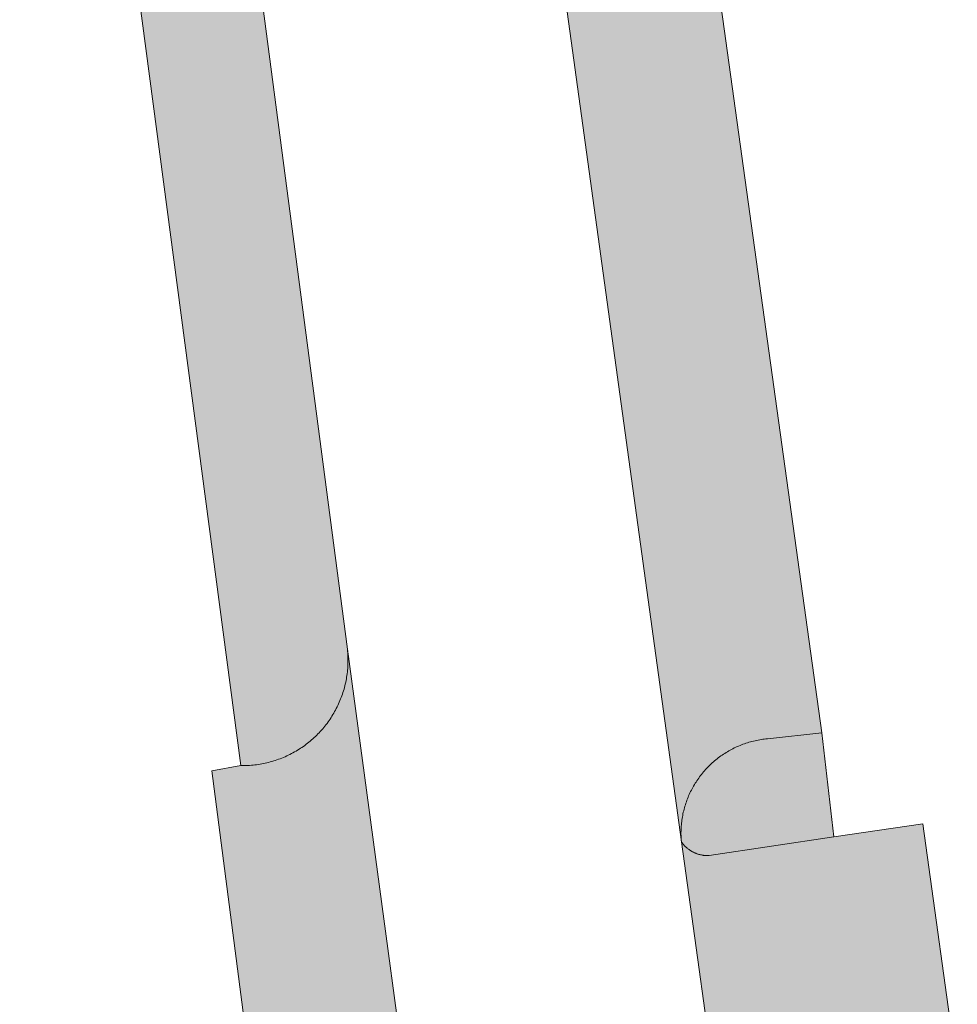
# Model space of a CAD drawing. Extents: x 97094 to 109644, y 463509 to 471969.
# Tile 173 of 256: x 102859 to 102877, y 469029 to 469048. Entities that reach past the tile are written whole.
import ezdxf

# ---------------------------------------------------------------- set-up
doc = ezdxf.new("R2010")
doc.units = 0
doc.layers.add('109 Onkruidbestrijding elementen', color=6, linetype='Continuous', lineweight=20, true_color=0xff00ff)

msp = doc.modelspace()

# ---------------------------------------------------------------- hatches: boundary and pattern name
at = {"layer": '109 Onkruidbestrijding elementen', "true_color": 0xff00ff}
for points in [[(102845.257, 469076.16), (102845.655, 469076.139), (102846.054, 469076.111), (102846.451, 469076.075), (102846.848, 469076.032), (102847.244, 469075.982), (102847.639, 469075.924), (102848.032, 469075.86), (102848.425, 469075.788), (102848.816, 469075.709), (102849.206, 469075.622), (102849.594, 469075.529), (102849.98, 469075.429), (102850.364, 469075.321), (102850.551, 469075.723), (102850.764, 469075.645), (102850.977, 469075.563), (102851.187, 469075.478), (102851.396, 469075.389), (102851.604, 469075.296), (102851.81, 469075.2), (102852.014, 469075.101), (102852.217, 469074.998), (102852.418, 469074.891), (102852.617, 469074.781), (102852.814, 469074.668), (102853.009, 469074.551), (102853.202, 469074.431), (102853.393, 469074.308), (102853.582, 469074.182), (102853.768, 469074.052), (102853.953, 469073.919), (102854.135, 469073.783), (102854.315, 469073.644), (102854.492, 469073.502), (102854.667, 469073.357), (102854.839, 469073.209), (102855.009, 469073.058), (102855.176, 469072.904), (102855.341, 469072.747), (102855.503, 469072.587), (102855.662, 469072.425), (102855.474, 469072.022), (102855.628, 469071.843), (102855.779, 469071.661), (102855.928, 469071.477), (102856.073, 469071.291), (102856.214, 469071.102), (102856.353, 469070.91), (102856.488, 469070.717), (102856.62, 469070.521), (102856.749, 469070.323), (102856.875, 469070.122), (102856.997, 469069.92), (102857.115, 469069.716), (102857.23, 469069.509), (102857.342, 469069.301), (102857.45, 469069.091), (102857.555, 469068.879), (102857.656, 469068.665), (102857.753, 469068.45), (102857.847, 469068.233), (102857.937, 469068.015), (102858.023, 469067.795), (102858.105, 469067.573), (102858.184, 469067.35), (102858.259, 469067.126), (102858.331, 469066.901), (102858.398, 469066.675), (102858.462, 469066.447), (102858.522, 469066.219), (102858.578, 469065.989), (102858.63, 469065.758), (102858.678, 469065.527), (102858.722, 469065.295), (102858.763, 469065.062), (102858.799, 469064.829), (102858.832, 469064.595), (102858.86, 469064.36), (102858.885, 469064.125), (102858.905, 469063.89), (102858.922, 469063.654), (102862.946, 469033.313), (102862.981, 469033.313), (102863.016, 469033.313), (102863.051, 469033.314), (102863.086, 469033.315), (102863.121, 469033.317), (102863.156, 469033.32), (102863.191, 469033.323), (102863.226, 469033.327), (102863.261, 469033.331), (102863.295, 469033.336), (102863.33, 469033.342), (102863.364, 469033.348), (102863.399, 469033.355), (102863.433, 469033.362), (102863.467, 469033.37), (102863.501, 469033.378), (102863.535, 469033.387), (102863.569, 469033.397), (102863.603, 469033.407), (102863.636, 469033.417), (102863.669, 469033.428), (102863.702, 469033.44), (102863.735, 469033.452), (102863.768, 469033.465), (102863.8, 469033.478), (102863.832, 469033.492), (102863.864, 469033.507), (102863.896, 469033.522), (102863.928, 469033.537), (102863.959, 469033.553), (102863.99, 469033.57), (102864.02, 469033.587), (102864.051, 469033.604), (102864.081, 469033.622), (102864.111, 469033.641), (102864.14, 469033.66), (102864.169, 469033.679), (102864.198, 469033.699), (102864.226, 469033.719), (102864.255, 469033.74), (102864.282, 469033.762), (102864.31, 469033.783), (102864.337, 469033.806), (102864.364, 469033.828), (102864.39, 469033.852), (102864.416, 469033.875), (102864.441, 469033.899), (102864.466, 469033.924), (102864.491, 469033.949), (102864.515, 469033.974), (102864.539, 469033.999), (102864.563, 469034.025), (102864.586, 469034.052), (102864.608, 469034.079), (102864.631, 469034.106), (102864.652, 469034.133), (102864.673, 469034.161), (102864.694, 469034.19), (102864.715, 469034.218), (102864.734, 469034.247), (102864.754, 469034.276), (102864.772, 469034.306), (102864.791, 469034.336), (102864.809, 469034.366), (102864.826, 469034.396), (102864.843, 469034.427), (102864.859, 469034.458), (102864.875, 469034.489), (102864.89, 469034.521), (102864.905, 469034.553), (102864.919, 469034.585), (102864.933, 469034.617), (102864.946, 469034.65), (102864.959, 469034.682), (102864.971, 469034.715), (102864.982, 469034.748), (102864.993, 469034.782), (102865.004, 469034.815), (102865.014, 469034.849), (102865.023, 469034.882), (102865.032, 469034.916), (102865.04, 469034.95), (102865.048, 469034.985), (102865.055, 469035.019), (102865.061, 469035.053), (102865.067, 469035.088), (102865.072, 469035.123), (102865.077, 469035.157), (102865.081, 469035.192), (102865.085, 469035.227), (102865.088, 469035.262), (102865.09, 469035.297), (102865.092, 469035.332), (102865.094, 469035.367), (102865.094, 469035.402), (102865.094, 469035.437), (102865.094, 469035.472), (102865.093, 469035.507), (102865.091, 469035.542), (102865.089, 469035.577), (102865.086, 469035.612), (102865.083, 469035.647), (102861.292, 469064.458), (102861.27, 469064.708), (102861.243, 469064.958), (102861.213, 469065.208), (102861.178, 469065.457), (102861.139, 469065.705), (102861.096, 469065.952), (102861.049, 469066.199), (102860.998, 469066.445), (102860.943, 469066.691), (102860.884, 469066.935), (102860.82, 469067.178), (102860.753, 469067.42), (102860.682, 469067.661), (102860.607, 469067.901), (102860.528, 469068.139), (102860.444, 469068.377), (102860.357, 469068.612), (102860.266, 469068.847), (102860.172, 469069.079), (102860.073, 469069.311), (102859.971, 469069.54), (102859.864, 469069.768), (102859.754, 469069.994), (102859.641, 469070.218), (102859.523, 469070.44), (102859.402, 469070.66), (102859.277, 469070.878), (102859.149, 469071.095), (102859.017, 469071.309), (102858.882, 469071.52), (102858.743, 469071.73), (102858.601, 469071.937), (102858.455, 469072.142), (102858.306, 469072.344), (102858.154, 469072.544), (102857.998, 469072.741), (102857.839, 469072.936), (102857.677, 469073.128), (102857.512, 469073.317), (102857.343, 469073.504), (102857.172, 469073.687), (102856.997, 469073.868), (102856.82, 469074.046), (102856.639, 469074.221), (102856.456, 469074.393), (102856.27, 469074.562), (102856.081, 469074.728), (102855.89, 469074.89), (102855.695, 469075.05), (102855.499, 469075.206), (102855.299, 469075.359), (102855.097, 469075.509), (102854.893, 469075.655), (102854.686, 469075.798), (102854.477, 469075.937), (102854.266, 469076.073), (102854.052, 469076.206), (102853.836, 469076.335), (102853.619, 469076.46), (102853.399, 469076.582), (102853.177, 469076.7), (102852.953, 469076.814), (102852.727, 469076.925), (102852.5, 469077.032), (102852.271, 469077.135), (102852.04, 469077.234), (102851.807, 469077.329), (102851.573, 469077.421), (102851.338, 469077.509), (102851.101, 469077.592), (102850.863, 469077.672), (102850.623, 469077.748), (102850.382, 469077.82), (102850.14, 469077.888), (102849.897, 469077.952), (102849.653, 469078.012), (102849.408, 469078.068), (102849.162, 469078.12), (102848.916, 469078.167), (102848.668, 469078.211), (102848.42, 469078.25), (102848.171, 469078.286), (102847.922, 469078.317), (102847.672, 469078.344), (102847.422, 469078.367), (102847.171, 469078.386), (102846.92, 469078.401), (102846.669, 469078.411), (102846.418, 469078.418), (102846.167, 469078.42), (102845.915, 469078.418), (102845.664, 469078.412), (102843.988, 469078.517), (102840.654, 469078.726), (102840.619, 469078.728), (102840.585, 469078.729), (102840.55, 469078.729), (102840.516, 469078.729), (102840.481, 469078.728), (102840.446, 469078.727), (102840.412, 469078.725), (102840.377, 469078.723), (102840.343, 469078.72), (102840.308, 469078.716), (102840.274, 469078.712), (102840.24, 469078.707), (102840.206, 469078.702), (102840.171, 469078.696), (102840.137, 469078.689), (102840.104, 469078.682), (102840.07, 469078.675), (102840.036, 469078.667), (102840.003, 469078.658), (102839.969, 469078.649), (102839.936, 469078.639), (102839.903, 469078.629), (102839.87, 469078.618), (102839.838, 469078.606), (102839.805, 469078.594), (102839.773, 469078.582), (102839.741, 469078.569), (102839.709, 469078.555), (102839.677, 469078.541), (102839.646, 469078.527), (102839.615, 469078.512), (102839.584, 469078.496), (102839.553, 469078.48), (102839.523, 469078.463), (102839.493, 469078.446), (102839.463, 469078.428), (102839.434, 469078.41), (102839.405, 469078.391), (102839.376, 469078.372), (102839.347, 469078.353), (102839.319, 469078.333), (102839.291, 469078.312), (102839.264, 469078.291), (102839.236, 469078.27), (102839.21, 469078.248), (102839.183, 469078.225), (102839.157, 469078.203), (102839.132, 469078.179), (102839.106, 469078.156), (102839.081, 469078.132), (102839.057, 469078.107), (102839.033, 469078.082), (102839.009, 469078.057), (102838.986, 469078.031), (102838.963, 469078.005), (102838.941, 469077.979), (102838.919, 469077.952), (102838.897, 469077.925), (102838.876, 469077.898), (102838.856, 469077.87), (102838.836, 469077.842), (102838.816, 469077.813), (102838.797, 469077.784), (102838.778, 469077.755), (102838.76, 469077.726), (102838.742, 469077.696), (102838.725, 469077.666), (102838.708, 469077.636), (102838.692, 469077.605), (102838.677, 469077.574), (102838.661, 469077.543), (102838.647, 469077.512), (102838.633, 469077.48), (102838.619, 469077.448), (102838.606, 469077.416), (102838.593, 469077.384), (102838.581, 469077.351), (102838.57, 469077.319), (102838.559, 469077.286), (102838.549, 469077.253), (102838.539, 469077.22), (102838.53, 469077.186), (102838.521, 469077.153), (102838.513, 469077.119), (102838.505, 469077.085), (102838.498, 469077.052), (102838.492, 469077.018), (102838.486, 469076.983), (102838.48, 469076.949), (102838.476, 469076.915), (102838.472, 469076.881), (102838.468, 469076.846), (102838.465, 469076.812), (102838.462, 469076.777), (102838.46, 469076.743), (102838.459, 469076.708), (102838.458, 469076.673), (102838.458, 469076.639), (102838.459, 469076.604), (102838.46, 469076.57), (102838.461, 469076.535), (102838.463, 469076.501), (102838.466, 469076.466), (102845.257, 469076.16)], [(102873.511, 469033.852), (102874.605, 469033.968), (102870.27, 469065.214), (102867.725, 469064.912), (102867.718, 469064.91), (102867.711, 469064.908), (102867.704, 469064.907), (102867.696, 469064.905), (102867.689, 469064.904), (102867.682, 469064.902), (102867.675, 469064.901), (102867.667, 469064.9), (102867.66, 469064.899), (102867.653, 469064.899), (102867.645, 469064.898), (102867.638, 469064.897), (102867.631, 469064.897), (102867.623, 469064.897), (102867.616, 469064.896), (102867.609, 469064.896), (102867.601, 469064.896), (102867.594, 469064.896), (102867.587, 469064.897), (102867.579, 469064.897), (102867.572, 469064.898), (102867.564, 469064.898), (102867.557, 469064.899), (102867.55, 469064.9), (102867.543, 469064.901), (102867.535, 469064.902), (102867.528, 469064.903), (102867.521, 469064.905), (102867.514, 469064.906), (102867.506, 469064.908), (102867.499, 469064.91), (102867.492, 469064.912), (102867.485, 469064.914), (102867.478, 469064.916), (102867.471, 469064.918), (102867.464, 469064.92), (102867.457, 469064.923), (102867.45, 469064.925), (102867.443, 469064.928), (102867.436, 469064.931), (102867.43, 469064.933), (102867.423, 469064.936), (102867.416, 469064.94), (102867.41, 469064.943), (102867.403, 469064.946), (102867.397, 469064.95), (102867.39, 469064.953), (102867.384, 469064.957), (102867.377, 469064.961), (102867.371, 469064.964), (102867.365, 469064.968), (102867.359, 469064.972), (102867.353, 469064.977), (102867.347, 469064.981), (102867.341, 469064.985), (102867.335, 469064.99), (102867.329, 469064.994), (102867.323, 469064.999), (102867.318, 469065.004), (102867.312, 469065.009), (102867.307, 469065.014), (102867.301, 469065.019), (102867.296, 469065.024), (102867.291, 469065.029), (102867.286, 469065.034), (102867.281, 469065.04), (102867.276, 469065.045), (102867.271, 469065.051), (102867.266, 469065.056), (102867.262, 469065.062), (102867.257, 469065.068), (102867.253, 469065.073), (102867.248, 469065.079), (102867.244, 469065.085), (102867.24, 469065.091), (102867.236, 469065.098), (102867.232, 469065.104), (102867.228, 469065.11), (102867.224, 469065.116), (102867.22, 469065.123), (102867.217, 469065.129), (102867.213, 469065.136), (102867.21, 469065.142), (102867.207, 469065.149), (102867.204, 469065.156), (102867.201, 469065.162), (102867.198, 469065.169), (102867.195, 469065.176), (102867.192, 469065.183), (102867.19, 469065.19), (102867.187, 469065.197), (102867.185, 469065.204), (102867.183, 469065.211), (102867.181, 469065.218), (102867.179, 469065.225), (102867.177, 469065.232), (102867.175, 469065.239), (102871.784, 469031.781), (102871.781, 469031.812), (102871.779, 469031.844), (102871.778, 469031.875), (102871.777, 469031.907), (102871.776, 469031.938), (102871.776, 469031.97), (102871.777, 469032.002), (102871.778, 469032.033), (102871.779, 469032.065), (102871.781, 469032.096), (102871.784, 469032.127), (102871.787, 469032.159), (102871.791, 469032.19), (102871.795, 469032.221), (102871.799, 469032.253), (102871.805, 469032.284), (102871.81, 469032.315), (102871.816, 469032.346), (102871.823, 469032.376), (102871.83, 469032.407), (102871.838, 469032.438), (102871.846, 469032.468), (102871.855, 469032.498), (102871.864, 469032.529), (102871.874, 469032.559), (102871.884, 469032.588), (102871.895, 469032.618), (102871.906, 469032.648), (102871.918, 469032.677), (102871.93, 469032.706), (102871.943, 469032.735), (102871.956, 469032.764), (102871.97, 469032.792), (102871.984, 469032.82), (102871.998, 469032.848), (102872.013, 469032.876), (102872.029, 469032.903), (102872.045, 469032.931), (102872.061, 469032.958), (102872.078, 469032.984), (102872.095, 469033.011), (102872.113, 469033.037), (102872.131, 469033.063), (102872.15, 469033.088), (102872.169, 469033.113), (102872.188, 469033.138), (102872.208, 469033.163), (102872.228, 469033.187), (102872.249, 469033.211), (102872.27, 469033.234), (102872.291, 469033.257), (102872.313, 469033.28), (102872.335, 469033.303), (102872.357, 469033.325), (102872.38, 469033.347), (102872.403, 469033.368), (102872.427, 469033.389), (102872.451, 469033.409), (102872.475, 469033.43), (102872.5, 469033.449), (102872.525, 469033.469), (102872.55, 469033.488), (102872.575, 469033.506), (102872.601, 469033.524), (102872.627, 469033.542), (102872.654, 469033.559), (102872.68, 469033.576), (102872.707, 469033.592), (102872.735, 469033.608), (102872.762, 469033.624), (102872.79, 469033.639), (102872.818, 469033.653), (102872.846, 469033.667), (102872.875, 469033.681), (102872.903, 469033.694), (102872.932, 469033.706), (102872.961, 469033.719), (102872.991, 469033.73), (102873.02, 469033.741), (102873.05, 469033.752), (102873.08, 469033.762), (102873.11, 469033.772), (102873.14, 469033.781), (102873.17, 469033.79), (102873.201, 469033.798), (102873.231, 469033.806), (102873.262, 469033.813), (102873.293, 469033.82), (102873.324, 469033.826), (102873.355, 469033.831), (102873.386, 469033.837), (102873.417, 469033.841), (102873.448, 469033.845), (102873.48, 469033.849), (102873.511, 469033.852)], [(102866.846, 469022.595), (102865.083, 469035.647), (102865.086, 469035.612), (102865.089, 469035.577), (102865.091, 469035.542), (102865.093, 469035.507), (102865.094, 469035.472), (102865.094, 469035.437), (102865.094, 469035.402), (102865.094, 469035.367), (102865.092, 469035.332), (102865.09, 469035.297), (102865.088, 469035.262), (102865.085, 469035.227), (102865.081, 469035.192), (102865.077, 469035.157), (102865.072, 469035.123), (102865.067, 469035.088), (102865.061, 469035.053), (102865.055, 469035.019), (102865.048, 469034.985), (102865.04, 469034.95), (102865.032, 469034.916), (102865.023, 469034.882), (102865.014, 469034.849), (102865.004, 469034.815), (102864.993, 469034.782), (102864.982, 469034.748), (102864.971, 469034.715), (102864.959, 469034.682), (102864.946, 469034.65), (102864.933, 469034.617), (102864.919, 469034.585), (102864.905, 469034.553), (102864.89, 469034.521), (102864.875, 469034.489), (102864.859, 469034.458), (102864.843, 469034.427), (102864.826, 469034.396), (102864.809, 469034.366), (102864.791, 469034.336), (102864.772, 469034.306), (102864.754, 469034.276), (102864.734, 469034.247), (102864.715, 469034.218), (102864.694, 469034.19), (102864.673, 469034.161), (102864.652, 469034.133), (102864.631, 469034.106), (102864.608, 469034.079), (102864.586, 469034.052), (102864.563, 469034.025), (102864.539, 469033.999), (102864.515, 469033.974), (102864.491, 469033.949), (102864.466, 469033.924), (102864.441, 469033.899), (102864.416, 469033.875), (102864.39, 469033.852), (102864.364, 469033.828), (102864.337, 469033.806), (102864.31, 469033.783), (102864.282, 469033.762), (102864.255, 469033.74), (102864.226, 469033.719), (102864.198, 469033.699), (102864.169, 469033.679), (102864.14, 469033.66), (102864.111, 469033.641), (102864.081, 469033.622), (102864.051, 469033.604), (102864.02, 469033.587), (102863.99, 469033.57), (102863.959, 469033.553), (102863.928, 469033.537), (102863.896, 469033.522), (102863.864, 469033.507), (102863.832, 469033.492), (102863.8, 469033.478), (102863.768, 469033.465), (102863.735, 469033.452), (102863.702, 469033.44), (102863.669, 469033.428), (102863.636, 469033.417), (102863.603, 469033.407), (102863.569, 469033.397), (102863.535, 469033.387), (102863.501, 469033.378), (102863.467, 469033.37), (102863.433, 469033.362), (102863.399, 469033.355), (102863.364, 469033.348), (102863.33, 469033.342), (102863.295, 469033.336), (102863.261, 469033.331), (102863.226, 469033.327), (102863.191, 469033.323), (102863.156, 469033.32), (102863.121, 469033.317), (102863.086, 469033.315), (102863.051, 469033.314), (102863.016, 469033.313), (102862.981, 469033.313), (102862.946, 469033.313), (102862.364, 469033.208), (102863.523, 469024.233), (102864.147, 469024.304), (102864.16, 469024.305), (102864.58, 469024.37), (102864.614, 469024.373), (102864.649, 469024.376), (102864.683, 469024.378), (102864.718, 469024.38), (102864.753, 469024.381), (102864.787, 469024.381), (102864.822, 469024.381), (102864.856, 469024.38), (102864.891, 469024.379), (102864.925, 469024.377), (102864.96, 469024.375), (102864.994, 469024.372), (102865.029, 469024.368), (102865.063, 469024.364), (102865.097, 469024.359), (102865.132, 469024.354), (102865.166, 469024.348), (102865.2, 469024.341), (102865.234, 469024.334), (102865.267, 469024.327), (102865.301, 469024.319), (102865.334, 469024.31), (102865.368, 469024.301), (102865.401, 469024.291), (102865.434, 469024.28), (102865.467, 469024.27), (102865.499, 469024.258), (102865.532, 469024.246), (102865.564, 469024.233), (102865.596, 469024.22), (102865.628, 469024.207), (102865.659, 469024.192), (102865.691, 469024.178), (102865.722, 469024.163), (102865.753, 469024.147), (102865.783, 469024.131), (102865.813, 469024.114), (102865.843, 469024.097), (102865.873, 469024.079), (102865.903, 469024.061), (102865.932, 469024.042), (102865.96, 469024.023), (102865.989, 469024.003), (102866.017, 469023.983), (102866.045, 469023.962), (102866.072, 469023.941), (102866.099, 469023.919), (102866.126, 469023.897), (102866.152, 469023.875), (102866.178, 469023.852), (102866.204, 469023.829), (102866.229, 469023.805), (102866.254, 469023.781), (102866.278, 469023.756), (102866.302, 469023.731), (102866.325, 469023.706), (102866.348, 469023.68), (102866.371, 469023.654), (102866.393, 469023.627), (102866.415, 469023.601), (102866.436, 469023.573), (102866.457, 469023.546), (102866.478, 469023.518), (102866.498, 469023.489), (102866.517, 469023.461), (102866.536, 469023.432), (102866.555, 469023.403), (102866.573, 469023.373), (102866.59, 469023.343), (102866.607, 469023.313), (102866.624, 469023.283), (102866.639, 469023.252), (102866.655, 469023.221), (102866.67, 469023.19), (102866.684, 469023.158), (102866.698, 469023.127), (102866.712, 469023.095), (102866.724, 469023.063), (102866.737, 469023.03), (102866.748, 469022.998), (102866.76, 469022.965), (102866.77, 469022.932), (102866.78, 469022.899), (102866.79, 469022.866), (102866.799, 469022.832), (102866.807, 469022.799), (102866.815, 469022.765), (102866.822, 469022.731), (102866.829, 469022.697), (102866.835, 469022.663), (102866.841, 469022.629), (102866.846, 469022.595)], [(102871.784, 469031.781), (102871.79, 469031.772), (102871.797, 469031.763), (102871.804, 469031.755), (102871.81, 469031.746), (102871.817, 469031.738), (102871.825, 469031.73), (102871.832, 469031.721), (102871.839, 469031.713), (102871.847, 469031.705), (102871.854, 469031.698), (102871.862, 469031.69), (102871.87, 469031.682), (102871.878, 469031.675), (102871.886, 469031.668), (102871.895, 469031.661), (102871.903, 469031.654), (102871.912, 469031.647), (102871.92, 469031.64), (102871.929, 469031.634), (102871.938, 469031.627), (102871.947, 469031.621), (102871.956, 469031.615), (102871.965, 469031.609), (102871.974, 469031.603), (102871.984, 469031.597), (102871.993, 469031.592), (102872.003, 469031.587), (102872.012, 469031.581), (102872.022, 469031.577), (102872.032, 469031.572), (102872.042, 469031.567), (102872.052, 469031.563), (102872.062, 469031.558), (102872.072, 469031.554), (102872.082, 469031.55), (102872.092, 469031.546), (102872.102, 469031.543), (102872.113, 469031.539), (102872.123, 469031.536), (102872.134, 469031.533), (102872.144, 469031.53), (102872.155, 469031.527), (102872.165, 469031.525), (102872.176, 469031.522), (102872.187, 469031.52), (102872.198, 469031.518), (102872.208, 469031.516), (102872.219, 469031.514), (102872.23, 469031.513), (102872.241, 469031.512), (102872.252, 469031.51), (102872.263, 469031.509), (102872.273, 469031.509), (102872.284, 469031.508), (102872.295, 469031.508), (102872.306, 469031.508), (102872.317, 469031.507), (102872.328, 469031.508), (102872.339, 469031.508), (102874.84, 469031.881), (102874.605, 469033.968), (102873.511, 469033.852), (102873.48, 469033.849), (102873.448, 469033.845), (102873.417, 469033.841), (102873.386, 469033.837), (102873.355, 469033.831), (102873.324, 469033.826), (102873.293, 469033.82), (102873.262, 469033.813), (102873.231, 469033.806), (102873.201, 469033.798), (102873.17, 469033.79), (102873.14, 469033.781), (102873.11, 469033.772), (102873.08, 469033.762), (102873.05, 469033.752), (102873.02, 469033.741), (102872.991, 469033.73), (102872.961, 469033.719), (102872.932, 469033.706), (102872.903, 469033.694), (102872.875, 469033.681), (102872.846, 469033.667), (102872.818, 469033.653), (102872.79, 469033.639), (102872.762, 469033.624), (102872.735, 469033.608), (102872.707, 469033.592), (102872.68, 469033.576), (102872.654, 469033.559), (102872.627, 469033.542), (102872.601, 469033.524), (102872.575, 469033.506), (102872.55, 469033.488), (102872.525, 469033.469), (102872.5, 469033.449), (102872.475, 469033.43), (102872.451, 469033.409), (102872.427, 469033.389), (102872.403, 469033.368), (102872.38, 469033.347), (102872.357, 469033.325), (102872.335, 469033.303), (102872.313, 469033.28), (102872.291, 469033.257), (102872.27, 469033.234), (102872.249, 469033.211), (102872.228, 469033.187), (102872.208, 469033.163), (102872.188, 469033.138), (102872.169, 469033.113), (102872.15, 469033.088), (102872.131, 469033.063), (102872.113, 469033.037), (102872.095, 469033.011), (102872.078, 469032.984), (102872.061, 469032.958), (102872.045, 469032.931), (102872.029, 469032.903), (102872.013, 469032.876), (102871.998, 469032.848), (102871.984, 469032.82), (102871.97, 469032.792), (102871.956, 469032.764), (102871.943, 469032.735), (102871.93, 469032.706), (102871.918, 469032.677), (102871.906, 469032.648), (102871.895, 469032.618), (102871.884, 469032.588), (102871.874, 469032.559), (102871.864, 469032.529), (102871.855, 469032.498), (102871.846, 469032.468), (102871.838, 469032.438), (102871.83, 469032.407), (102871.823, 469032.376), (102871.816, 469032.346), (102871.81, 469032.315), (102871.805, 469032.284), (102871.799, 469032.253), (102871.795, 469032.221), (102871.791, 469032.19), (102871.787, 469032.159), (102871.784, 469032.127), (102871.781, 469032.096), (102871.779, 469032.065), (102871.778, 469032.033), (102871.777, 469032.002), (102871.776, 469031.97), (102871.776, 469031.938), (102871.777, 469031.907), (102871.778, 469031.875), (102871.779, 469031.844), (102871.781, 469031.812), (102871.784, 469031.781)], [(102872.339, 469031.508), (102872.328, 469031.508), (102872.317, 469031.507), (102872.306, 469031.508), (102872.295, 469031.508), (102872.284, 469031.508), (102872.273, 469031.509), (102872.263, 469031.509), (102872.252, 469031.51), (102872.241, 469031.512), (102872.23, 469031.513), (102872.219, 469031.514), (102872.208, 469031.516), (102872.198, 469031.518), (102872.187, 469031.52), (102872.176, 469031.522), (102872.165, 469031.525), (102872.155, 469031.527), (102872.144, 469031.53), (102872.134, 469031.533), (102872.123, 469031.536), (102872.113, 469031.539), (102872.102, 469031.543), (102872.092, 469031.546), (102872.082, 469031.55), (102872.072, 469031.554), (102872.062, 469031.558), (102872.052, 469031.563), (102872.042, 469031.567), (102872.032, 469031.572), (102872.022, 469031.577), (102872.012, 469031.581), (102872.003, 469031.587), (102871.993, 469031.592), (102871.984, 469031.597), (102871.974, 469031.603), (102871.965, 469031.609), (102871.956, 469031.615), (102871.947, 469031.621), (102871.938, 469031.627), (102871.929, 469031.634), (102871.92, 469031.64), (102871.912, 469031.647), (102871.903, 469031.654), (102871.895, 469031.661), (102871.886, 469031.668), (102871.878, 469031.675), (102871.87, 469031.682), (102871.862, 469031.69), (102871.854, 469031.698), (102871.847, 469031.705), (102871.839, 469031.713), (102871.832, 469031.721), (102871.825, 469031.73), (102871.817, 469031.738), (102871.81, 469031.746), (102871.804, 469031.755), (102871.797, 469031.763), (102871.79, 469031.772), (102871.784, 469031.781), (102872.581, 469026.03), (102872.582, 469026.041), (102872.584, 469026.052), (102872.585, 469026.063), (102872.587, 469026.074), (102872.589, 469026.085), (102872.591, 469026.096), (102872.594, 469026.107), (102872.596, 469026.118), (102872.599, 469026.129), (102872.602, 469026.139), (102872.605, 469026.15), (102872.608, 469026.161), (102872.611, 469026.171), (102872.615, 469026.182), (102872.619, 469026.192), (102872.623, 469026.203), (102872.627, 469026.213), (102872.631, 469026.223), (102872.635, 469026.234), (102872.64, 469026.244), (102872.645, 469026.254), (102872.65, 469026.264), (102872.655, 469026.274), (102872.66, 469026.283), (102872.666, 469026.293), (102872.671, 469026.303), (102872.677, 469026.312), (102872.683, 469026.322), (102872.689, 469026.331), (102872.695, 469026.34), (102872.702, 469026.349), (102872.708, 469026.358), (102872.715, 469026.367), (102872.722, 469026.376), (102872.729, 469026.385), (102872.736, 469026.393), (102872.743, 469026.402), (102872.751, 469026.41), (102872.758, 469026.418), (102872.766, 469026.426), (102872.774, 469026.434), (102872.782, 469026.442), (102872.79, 469026.449), (102872.798, 469026.457), (102872.806, 469026.464), (102872.815, 469026.472), (102872.824, 469026.479), (102872.832, 469026.486), (102872.841, 469026.492), (102872.85, 469026.499), (102872.859, 469026.506), (102872.868, 469026.512), (102872.877, 469026.518), (102872.887, 469026.524), (102872.896, 469026.53), (102872.906, 469026.536), (102872.915, 469026.541), (102872.925, 469026.547), (102872.935, 469026.552), (102872.945, 469026.557), (102872.955, 469026.562), (102872.965, 469026.567), (102872.975, 469026.571), (102872.985, 469026.576), (102872.996, 469026.58), (102873.006, 469026.584), (102875.538, 469026.923), (102877.321, 469027.17), (102876.627, 469032.147), (102874.84, 469031.881), (102872.339, 469031.508)]]:
    msp.add_hatch(color=6, dxfattribs=at).paths.add_polyline_path(points)

# ---------------------------------------------------------------- linework, layer by layer
at = {"layer": '109 Onkruidbestrijding elementen', "color": 3, "true_color": 0x00ff00}
for points in [[(102867.175, 469065.239), (102871.784, 469031.781), (102871.781, 469031.812), (102871.779, 469031.844), (102871.778, 469031.875), (102871.777, 469031.907), (102871.776, 469031.938), (102871.776, 469031.97), (102871.777, 469032.002), (102871.778, 469032.033), (102871.779, 469032.065), (102871.781, 469032.096), (102871.784, 469032.127), (102871.787, 469032.159), (102871.791, 469032.19), (102871.795, 469032.221), (102871.799, 469032.253), (102871.805, 469032.284), (102871.81, 469032.315), (102871.816, 469032.346), (102871.823, 469032.376), (102871.83, 469032.407), (102871.838, 469032.438), (102871.846, 469032.468), (102871.855, 469032.498), (102871.864, 469032.529), (102871.874, 469032.559), (102871.884, 469032.588), (102871.895, 469032.618), (102871.906, 469032.648), (102871.918, 469032.677), (102871.93, 469032.706), (102871.943, 469032.735), (102871.956, 469032.764), (102871.97, 469032.792), (102871.984, 469032.82), (102871.998, 469032.848), (102872.013, 469032.876), (102872.029, 469032.903), (102872.045, 469032.931), (102872.061, 469032.958), (102872.078, 469032.984), (102872.095, 469033.011), (102872.113, 469033.037), (102872.131, 469033.063), (102872.15, 469033.088), (102872.169, 469033.113), (102872.188, 469033.138), (102872.208, 469033.163), (102872.228, 469033.187), (102872.249, 469033.211), (102872.27, 469033.234), (102872.291, 469033.257), (102872.313, 469033.28), (102872.335, 469033.303), (102872.357, 469033.325), (102872.38, 469033.347), (102872.403, 469033.368), (102872.427, 469033.389), (102872.451, 469033.409), (102872.475, 469033.43), (102872.5, 469033.449), (102872.525, 469033.469), (102872.55, 469033.488), (102872.575, 469033.506), (102872.601, 469033.524), (102872.627, 469033.542), (102872.654, 469033.559), (102872.68, 469033.576), (102872.707, 469033.592), (102872.735, 469033.608), (102872.762, 469033.624), (102872.79, 469033.639), (102872.818, 469033.653), (102872.846, 469033.667), (102872.875, 469033.681), (102872.903, 469033.694), (102872.932, 469033.706), (102872.961, 469033.719), (102872.991, 469033.73), (102873.02, 469033.741), (102873.05, 469033.752), (102873.08, 469033.762), (102873.11, 469033.772), (102873.14, 469033.781), (102873.17, 469033.79), (102873.201, 469033.798), (102873.231, 469033.806), (102873.262, 469033.813), (102873.293, 469033.82), (102873.324, 469033.826), (102873.355, 469033.831), (102873.386, 469033.837), (102873.417, 469033.841), (102873.448, 469033.845), (102873.48, 469033.849), (102873.511, 469033.852), (102873.511, 469033.852), (102874.605, 469033.968), (102870.27, 469065.214)], [(102858.922, 469063.654), (102862.946, 469033.313), (102862.981, 469033.313), (102863.016, 469033.313), (102863.051, 469033.314), (102863.086, 469033.315), (102863.121, 469033.317), (102863.156, 469033.32), (102863.191, 469033.323), (102863.226, 469033.327), (102863.261, 469033.331), (102863.295, 469033.336), (102863.33, 469033.342), (102863.364, 469033.348), (102863.399, 469033.355), (102863.433, 469033.362), (102863.467, 469033.37), (102863.501, 469033.378), (102863.535, 469033.387), (102863.569, 469033.397), (102863.603, 469033.407), (102863.636, 469033.417), (102863.669, 469033.428), (102863.702, 469033.44), (102863.735, 469033.452), (102863.768, 469033.465), (102863.8, 469033.478), (102863.832, 469033.492), (102863.864, 469033.507), (102863.896, 469033.522), (102863.928, 469033.537), (102863.959, 469033.553), (102863.99, 469033.57), (102864.02, 469033.587), (102864.051, 469033.604), (102864.081, 469033.622), (102864.111, 469033.641), (102864.14, 469033.66), (102864.169, 469033.679), (102864.198, 469033.699), (102864.226, 469033.719), (102864.255, 469033.74), (102864.282, 469033.762), (102864.31, 469033.783), (102864.337, 469033.806), (102864.364, 469033.828), (102864.39, 469033.852), (102864.416, 469033.875), (102864.441, 469033.899), (102864.466, 469033.924), (102864.491, 469033.949), (102864.515, 469033.974), (102864.539, 469033.999), (102864.563, 469034.025), (102864.586, 469034.052), (102864.608, 469034.079), (102864.631, 469034.106), (102864.652, 469034.133), (102864.673, 469034.161), (102864.694, 469034.19), (102864.715, 469034.218), (102864.734, 469034.247), (102864.754, 469034.276), (102864.772, 469034.306), (102864.791, 469034.336), (102864.809, 469034.366), (102864.826, 469034.396), (102864.843, 469034.427), (102864.859, 469034.458), (102864.875, 469034.489), (102864.89, 469034.521), (102864.905, 469034.553), (102864.919, 469034.585), (102864.933, 469034.617), (102864.946, 469034.65), (102864.959, 469034.682), (102864.971, 469034.715), (102864.982, 469034.748), (102864.993, 469034.782), (102865.004, 469034.815), (102865.014, 469034.849), (102865.023, 469034.882), (102865.032, 469034.916), (102865.04, 469034.95), (102865.048, 469034.985), (102865.055, 469035.019), (102865.061, 469035.053), (102865.067, 469035.088), (102865.072, 469035.123), (102865.077, 469035.157), (102865.081, 469035.192), (102865.085, 469035.227), (102865.088, 469035.262), (102865.09, 469035.297), (102865.092, 469035.332), (102865.094, 469035.367), (102865.094, 469035.402), (102865.094, 469035.437), (102865.094, 469035.472), (102865.093, 469035.507), (102865.091, 469035.542), (102865.089, 469035.577), (102865.086, 469035.612), (102865.083, 469035.647), (102861.292, 469064.458)], [(102866.846, 469022.595), (102865.083, 469035.647), (102865.086, 469035.612), (102865.089, 469035.577), (102865.091, 469035.542), (102865.093, 469035.507), (102865.094, 469035.472), (102865.094, 469035.437), (102865.094, 469035.402), (102865.094, 469035.367), (102865.092, 469035.332), (102865.09, 469035.297), (102865.088, 469035.262), (102865.085, 469035.227), (102865.081, 469035.192), (102865.077, 469035.157), (102865.072, 469035.123), (102865.067, 469035.088), (102865.061, 469035.053), (102865.055, 469035.019), (102865.048, 469034.985), (102865.04, 469034.95), (102865.032, 469034.916), (102865.023, 469034.882), (102865.014, 469034.849), (102865.004, 469034.815), (102864.993, 469034.782), (102864.982, 469034.748), (102864.971, 469034.715), (102864.959, 469034.682), (102864.946, 469034.65), (102864.933, 469034.617), (102864.919, 469034.585), (102864.905, 469034.553), (102864.89, 469034.521), (102864.875, 469034.489), (102864.859, 469034.458), (102864.843, 469034.427), (102864.826, 469034.396), (102864.809, 469034.366), (102864.791, 469034.336), (102864.772, 469034.306), (102864.754, 469034.276), (102864.734, 469034.247), (102864.715, 469034.218), (102864.694, 469034.19), (102864.673, 469034.161), (102864.652, 469034.133), (102864.631, 469034.106), (102864.608, 469034.079), (102864.586, 469034.052), (102864.563, 469034.025), (102864.539, 469033.999), (102864.515, 469033.974), (102864.491, 469033.949), (102864.466, 469033.924), (102864.441, 469033.899), (102864.416, 469033.875), (102864.39, 469033.852), (102864.364, 469033.828), (102864.337, 469033.806), (102864.31, 469033.783), (102864.282, 469033.762), (102864.255, 469033.74), (102864.226, 469033.719), (102864.198, 469033.699), (102864.169, 469033.679), (102864.14, 469033.66), (102864.111, 469033.641), (102864.081, 469033.622), (102864.051, 469033.604), (102864.02, 469033.587), (102863.99, 469033.57), (102863.959, 469033.553), (102863.928, 469033.537), (102863.896, 469033.522), (102863.864, 469033.507), (102863.832, 469033.492), (102863.8, 469033.478), (102863.768, 469033.465), (102863.735, 469033.452), (102863.702, 469033.44), (102863.669, 469033.428), (102863.636, 469033.417), (102863.603, 469033.407), (102863.569, 469033.397), (102863.535, 469033.387), (102863.501, 469033.378), (102863.467, 469033.37), (102863.433, 469033.362), (102863.399, 469033.355), (102863.364, 469033.348), (102863.33, 469033.342), (102863.295, 469033.336), (102863.261, 469033.331), (102863.226, 469033.327), (102863.191, 469033.323), (102863.156, 469033.32), (102863.121, 469033.317), (102863.086, 469033.315), (102863.051, 469033.314), (102863.016, 469033.313), (102862.981, 469033.313), (102862.946, 469033.313), (102862.364, 469033.208), (102863.523, 469024.233)], [(102877.321, 469027.17), (102876.627, 469032.147), (102874.84, 469031.881), (102872.339, 469031.508), (102872.339, 469031.508), (102872.328, 469031.508), (102872.317, 469031.507), (102872.306, 469031.508), (102872.295, 469031.508), (102872.284, 469031.508), (102872.273, 469031.509), (102872.263, 469031.509), (102872.252, 469031.51), (102872.241, 469031.512), (102872.23, 469031.513), (102872.219, 469031.514), (102872.208, 469031.516), (102872.198, 469031.518), (102872.187, 469031.52), (102872.176, 469031.522), (102872.165, 469031.525), (102872.155, 469031.527), (102872.144, 469031.53), (102872.134, 469031.533), (102872.123, 469031.536), (102872.113, 469031.539), (102872.102, 469031.543), (102872.092, 469031.546), (102872.082, 469031.55), (102872.072, 469031.554), (102872.062, 469031.558), (102872.052, 469031.563), (102872.042, 469031.567), (102872.032, 469031.572), (102872.022, 469031.577), (102872.012, 469031.581), (102872.003, 469031.587), (102871.993, 469031.592), (102871.984, 469031.597), (102871.974, 469031.603), (102871.965, 469031.609), (102871.956, 469031.615), (102871.947, 469031.621), (102871.938, 469031.627), (102871.929, 469031.634), (102871.92, 469031.64), (102871.912, 469031.647), (102871.903, 469031.654), (102871.895, 469031.661), (102871.886, 469031.668), (102871.878, 469031.675), (102871.87, 469031.682), (102871.862, 469031.69), (102871.854, 469031.698), (102871.847, 469031.705), (102871.839, 469031.713), (102871.832, 469031.721), (102871.825, 469031.73), (102871.817, 469031.738), (102871.81, 469031.746), (102871.804, 469031.755), (102871.797, 469031.763), (102871.79, 469031.772), (102871.784, 469031.781), (102872.581, 469026.03)]]:
    msp.add_lwpolyline(points, dxfattribs=at)
msp.add_lwpolyline([(102871.784, 469031.781), (102871.79, 469031.772), (102871.797, 469031.763), (102871.804, 469031.755), (102871.81, 469031.746), (102871.817, 469031.738), (102871.825, 469031.73), (102871.832, 469031.721), (102871.839, 469031.713), (102871.847, 469031.705), (102871.854, 469031.698), (102871.862, 469031.69), (102871.87, 469031.682), (102871.878, 469031.675), (102871.886, 469031.668), (102871.895, 469031.661), (102871.903, 469031.654), (102871.912, 469031.647), (102871.92, 469031.64), (102871.929, 469031.634), (102871.938, 469031.627), (102871.947, 469031.621), (102871.956, 469031.615), (102871.965, 469031.609), (102871.974, 469031.603), (102871.984, 469031.597), (102871.993, 469031.592), (102872.003, 469031.587), (102872.012, 469031.581), (102872.022, 469031.577), (102872.032, 469031.572), (102872.042, 469031.567), (102872.052, 469031.563), (102872.062, 469031.558), (102872.072, 469031.554), (102872.082, 469031.55), (102872.092, 469031.546), (102872.102, 469031.543), (102872.113, 469031.539), (102872.123, 469031.536), (102872.134, 469031.533), (102872.144, 469031.53), (102872.155, 469031.527), (102872.165, 469031.525), (102872.176, 469031.522), (102872.187, 469031.52), (102872.198, 469031.518), (102872.208, 469031.516), (102872.219, 469031.514), (102872.23, 469031.513), (102872.241, 469031.512), (102872.252, 469031.51), (102872.263, 469031.509), (102872.273, 469031.509), (102872.284, 469031.508), (102872.295, 469031.508), (102872.306, 469031.508), (102872.317, 469031.507), (102872.328, 469031.508), (102872.339, 469031.508), (102874.84, 469031.881), (102874.605, 469033.968), (102873.511, 469033.852), (102873.48, 469033.849), (102873.448, 469033.845), (102873.417, 469033.841), (102873.386, 469033.837), (102873.355, 469033.831), (102873.324, 469033.826), (102873.293, 469033.82), (102873.262, 469033.813), (102873.231, 469033.806), (102873.201, 469033.798), (102873.17, 469033.79), (102873.14, 469033.781), (102873.11, 469033.772), (102873.08, 469033.762), (102873.05, 469033.752), (102873.02, 469033.741), (102872.991, 469033.73), (102872.961, 469033.719), (102872.932, 469033.706), (102872.903, 469033.694), (102872.875, 469033.681), (102872.846, 469033.667), (102872.818, 469033.653), (102872.79, 469033.639), (102872.762, 469033.624), (102872.735, 469033.608), (102872.707, 469033.592), (102872.68, 469033.576), (102872.654, 469033.559), (102872.627, 469033.542), (102872.601, 469033.524), (102872.575, 469033.506), (102872.55, 469033.488), (102872.525, 469033.469), (102872.5, 469033.449), (102872.475, 469033.43), (102872.451, 469033.409), (102872.427, 469033.389), (102872.403, 469033.368), (102872.38, 469033.347), (102872.357, 469033.325), (102872.335, 469033.303), (102872.313, 469033.28), (102872.291, 469033.257), (102872.27, 469033.234), (102872.249, 469033.211), (102872.228, 469033.187), (102872.208, 469033.163), (102872.188, 469033.138), (102872.169, 469033.113), (102872.15, 469033.088), (102872.131, 469033.063), (102872.113, 469033.037), (102872.095, 469033.011), (102872.078, 469032.984), (102872.061, 469032.958), (102872.045, 469032.931), (102872.029, 469032.903), (102872.013, 469032.876), (102871.998, 469032.848), (102871.984, 469032.82), (102871.97, 469032.792), (102871.956, 469032.764), (102871.943, 469032.735), (102871.93, 469032.706), (102871.918, 469032.677), (102871.906, 469032.648), (102871.895, 469032.618), (102871.884, 469032.588), (102871.874, 469032.559), (102871.864, 469032.529), (102871.855, 469032.498), (102871.846, 469032.468), (102871.838, 469032.438), (102871.83, 469032.407), (102871.823, 469032.376), (102871.816, 469032.346), (102871.81, 469032.315), (102871.805, 469032.284), (102871.799, 469032.253), (102871.795, 469032.221), (102871.791, 469032.19), (102871.787, 469032.159), (102871.784, 469032.127), (102871.781, 469032.096), (102871.779, 469032.065), (102871.778, 469032.033), (102871.777, 469032.002), (102871.776, 469031.97), (102871.776, 469031.938), (102871.777, 469031.907), (102871.778, 469031.875), (102871.779, 469031.844), (102871.781, 469031.812), (102871.784, 469031.781)], close=True, dxfattribs=at)

doc.saveas('drawing.dxf')
